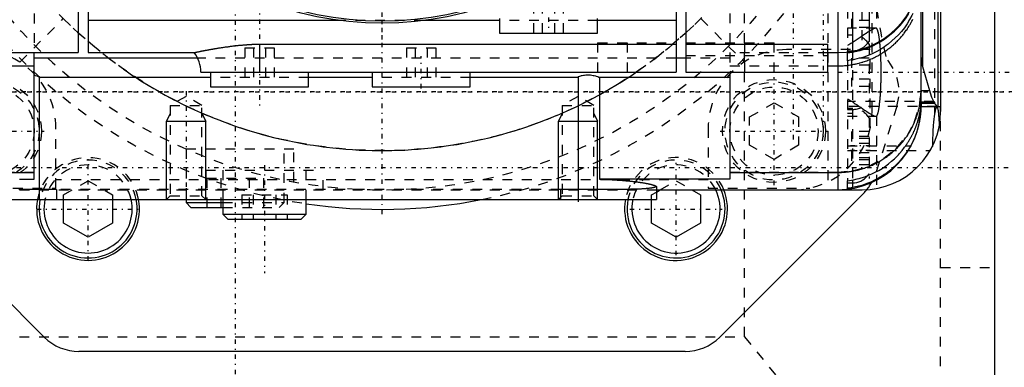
# Model space of a CAD drawing. Extents: x -128 to 128, y -5 to 906.
# Tile 16 of 21: x -37 to 64, y 702 to 737. Entities that reach past the tile are written whole.
import ezdxf

# ---------------------------------------------------------------- set-up
doc = ezdxf.new("R2010")
doc.units = 0
doc.linetypes.add('CENTER', pattern=[1.5, 0.45, -0.5, 0.05, -0.5])
doc.linetypes.add('DASHED', pattern=[2, 1, -1])
for name, color, linetype in [('AM_0', 7, 'CONTINUOUS'), ('AM_10', 7, 'CONTINUOUS'), ('AM_3', 7, 'DASHED'), ('AM_7', 7, 'CENTER')]:
    doc.layers.add(name, color=color, linetype=linetype)

msp = doc.modelspace()

# ---------------------------------------------------------------- linework, layer by layer
at = {"layer": 'AM_0', "color": 7, "linetype": 'CONTINUOUS'}
for p, q in [((46.5, 819.99), (46.5, 720.01)), ((57, 812), (57, 728)), ((56.7, 811.48), (56.7, 728.52)), ((55.14, 807.41), (55.14, 732.59)), ((62.5, 785), (62.5, 675)), ((-31, 758.68), (-31, 734)), ((31, 758.67), (31, 732)), ((-30, 756.25), (-30, 734)), ((30, 756.25), (30, 732)), ((48, 741.8), (48, 734.2)), ((55, 728.97), (55, 742.5)), ((49.7, 740.85), (49.7, 735.15)), ((-4.29, 737.28), (-30, 737.28)), ((12, 737.28), (4.29, 737.28)), ((12, 737.5), (12, 736)), ((22, 736), (22, 737.5)), ((30, 737.28), (22, 737.28)), ((12, 736), (22, 736)), ((-12.5, 734.86), (30, 734.86)), ((-12.5, 734.86), (-12.5, 732)), ((31, 734.86), (45.5, 734.86)), ((45.5, 732), (45.5, 734.86)), ((-46.5, 734), (-31, 734)), ((-35.5, 721.1), (-35.5, 734)), ((-30, 734), (-19.18, 734)), ((45.5, 734), (46.5, 734)), ((47.5, 734.2), (48, 734.2)), ((47.5, 733.18), (47.5, 733.97)), ((-46.5, 732.65), (-35.5, 732.65)), ((-18.82, 733.45), (-35.5, 733.45)), ((31, 733.45), (30, 733.45)), ((45.5, 732.65), (46.5, 732.65)), ((55.14, 732.59), (55.87, 730.12)), ((-35, 731.55), (-35, 719)), ((-18.5, 732), (30, 732)), ((-17.5, 732), (-17.5, 730.5)), ((-7.5, 730.5), (-7.5, 732)), ((-1, 732), (-1, 730.5)), ((9, 730.5), (9, 732)), ((20, 731.55), (20, 719)), ((31, 732), (45.5, 732)), ((35.5, 732), (35.5, 721.09)), ((-17.5, 731.48), (-35, 731.48)), ((-17.5, 730.5), (-7.5, 730.5)), ((-1, 731.48), (-7.5, 731.48)), ((-1, 730.5), (9, 730.5)), ((20, 731.48), (9, 731.48)), ((35.5, 731.48), (22.18, 731.48)), ((22.18, 731.48), (22.18, 721.09)), ((55, 730.12), (55.87, 730.12)), ((55.87, 730.12), (55.87, 730.15)), ((55, 728.97), (56.3, 728.97)), ((55, 728.51), (55, 728.8)), ((56.39, 728.8), (55, 728.8)), ((55, 728.51), (57, 728.51)), ((56.7, 728.52), (57, 728.52)), ((53.44, 724.5), (53.95, 724.5)), ((-46.5, 721.78), (-35.5, 721.78)), ((35.5, 721.78), (46.5, 721.78)), ((35.5, 721.09), (22.18, 721.09)), ((47.5, 720.15), (47.5, 720.93)), ((47.5, 720.7), (48, 720.7)), ((48, 721.01), (48, 720.7)), ((-34.47, 704.96), (-49.14, 719.63)), ((27.99, 720.34), (27.99, 719)), ((27.99, 720.01), (46.5, 720.01)), ((27.99, 720), (49, 720)), ((27.99, 719.76), (28.39, 720)), ((31.61, 720), (32.5, 719.48)), ((32.5, 719.48), (32.5, 716.6)), ((49.14, 719.63), (34.47, 704.96)), ((-42.99, 719), (27.99, 719)), ((-32.5, 716.6), (-32.5, 719)), ((-27.5, 719), (-27.5, 716.6)), ((-20, 719), (-20, 718.7)), ((-20, 718.7), (-19.5, 718.2)), ((-20, 718.7), (-16.25, 718.7)), ((-16.25, 719), (-16.25, 717.5)), ((-7.75, 717.5), (-7.75, 719)), ((27.5, 716.6), (27.5, 719)), ((-19.5, 718.2), (-16.25, 718.2)), ((-16.25, 717.5), (-15.75, 717)), ((-16.25, 717.5), (-7.75, 717.5)), ((-8.25, 717), (-7.75, 717.5)), ((-30, 715.15), (-32.5, 716.6)), ((-27.5, 716.6), (-30, 715.15)), ((-15.75, 717), (-8.25, 717)), ((30, 715.15), (27.5, 716.6)), ((32.5, 716.6), (30, 715.15)), ((30.93, 703.5), (-30.93, 703.5))]:
    msp.add_line(p, q, dxfattribs=at)
for points in [[(54.17, 738, 0), (54.07, 737.79, 0), (53.84, 737.37, 0), (53.58, 736.95, 0), (53.44, 736.75, 0), (53.3, 736.55, 0), (53, 736.17, 0), (52.69, 735.82, 0), (52.37, 735.5, 0), (52.03, 735.19, 0), (51.66, 734.88, 0), (51.46, 734.74, 0), (51.26, 734.6, 0), (50.85, 734.33, 0), (50.43, 734.1, 0), (50.01, 733.89, 0), (49.59, 733.71, 0), (49.15, 733.55, 0), (48.93, 733.48, 0), (48.69, 733.42, 0), (48.22, 733.3, 0), (47.74, 733.22, 0), (47.5, 733.18, 0)], [(47.5, 733.97, 0), (47.72, 734, 0), (48.15, 734.07, 0), (48.57, 734.17, 0), (48.79, 734.22, 0), (48.99, 734.29, 0), (49.39, 734.42, 0), (49.78, 734.57, 0), (50.15, 734.74, 0), (50.53, 734.93, 0), (50.91, 735.15, 0), (51.1, 735.26, 0), (51.28, 735.38, 0), (51.63, 735.64, 0), (51.97, 735.91, 0), (52.29, 736.19, 0), (52.58, 736.47, 0), (52.86, 736.78, 0), (53, 736.94, 0), (53.14, 737.1, 0), (53.4, 737.45, 0), (53.65, 737.81, 0), (53.76, 738, 0)], [(46.5, 732.65, 0), (46.56, 732.65, 0), (46.69, 732.66, 0), (46.81, 732.66, 0), (46.87, 732.66, 0), (46.93, 732.66, 0), (47.06, 732.67, 0), (47.18, 732.68, 0), (47.3, 732.69, 0), (47.43, 732.7, 0), (47.55, 732.72, 0), (47.61, 732.73, 0), (47.67, 732.73, 0), (47.79, 732.75, 0), (47.92, 732.77, 0), (48.04, 732.79, 0), (48.16, 732.81, 0), (48.28, 732.84, 0), (48.34, 732.85, 0), (48.4, 732.87, 0), (48.52, 732.89, 0), (48.64, 732.92, 0), (48.7, 732.94, 0), (48.76, 732.96, 0), (48.88, 732.99, 0), (49, 733.02, 0), (49.05, 733.04, 0), (49.11, 733.06, 0), (49.23, 733.1, 0), (49.35, 733.14, 0), (49.46, 733.18, 0), (49.58, 733.22, 0), (49.69, 733.27, 0), (49.75, 733.29, 0), (49.81, 733.32, 0), (49.92, 733.36, 0), (50.04, 733.41, 0), (50.15, 733.47, 0), (50.26, 733.52, 0), (50.37, 733.57, 0), (50.42, 733.6, 0), (50.48, 733.63, 0), (50.59, 733.69, 0), (50.7, 733.75, 0), (50.8, 733.81, 0), (50.91, 733.87, 0), (51.01, 733.93, 0), (51.07, 733.97, 0), (51.12, 734, 0), (51.22, 734.07, 0), (51.32, 734.13, 0), (51.42, 734.2, 0), (51.52, 734.27, 0), (51.62, 734.35, 0), (51.67, 734.38, 0), (51.72, 734.42, 0), (51.82, 734.5, 0), (51.91, 734.57, 0), (52.01, 734.65, 0), (52.1, 734.73, 0), (52.2, 734.81, 0), (52.24, 734.85, 0), (52.29, 734.9, 0), (52.38, 734.98, 0), (52.47, 735.06, 0), (52.51, 735.11, 0), (52.55, 735.15, 0), (52.64, 735.24, 0), (52.72, 735.33, 0), (52.77, 735.37, 0), (52.81, 735.42, 0), (52.89, 735.51, 0), (52.97, 735.6, 0), (53.05, 735.69, 0), (53.13, 735.79, 0), (53.21, 735.88, 0), (53.24, 735.93, 0), (53.28, 735.98, 0), (53.35, 736.08, 0), (53.43, 736.18, 0), (53.5, 736.28, 0), (53.57, 736.38, 0), (53.63, 736.48, 0), (53.67, 736.53, 0), (53.7, 736.58, 0), (53.77, 736.68, 0), (53.83, 736.79, 0), (53.89, 736.89, 0), (53.95, 737, 0), (54.01, 737.11, 0), (54.04, 737.16, 0), (54.07, 737.22, 0), (54.12, 737.32, 0), (54.18, 737.43, 0)], [(-19.18, 734, 0), (-19.18, 734, 0), (-19.18, 734, 0), (-19.17, 734, 0), (-19.17, 734, 0), (-19.17, 734, 0), (-19.16, 734, 0), (-19.15, 734.01, 0), (-19.15, 734.01, 0), (-19.13, 734.01, 0), (-19.12, 734.01, 0), (-19.12, 734.01, 0), (-19.11, 734.02, 0), (-19.09, 734.02, 0), (-19.08, 734.02, 0), (-19.06, 734.03, 0), (-19.04, 734.03, 0), (-19.02, 734.04, 0), (-19, 734.04, 0), (-18.99, 734.04, 0), (-18.97, 734.05, 0), (-18.94, 734.05, 0), (-18.93, 734.05, 0), (-18.92, 734.06, 0), (-18.89, 734.06, 0), (-18.86, 734.07, 0), (-18.84, 734.07, 0), (-18.82, 734.08, 0), (-18.79, 734.08, 0), (-18.76, 734.09, 0), (-18.72, 734.1, 0), (-18.68, 734.11, 0), (-18.64, 734.11, 0), (-18.62, 734.12, 0), (-18.6, 734.12, 0), (-18.56, 734.13, 0), (-18.52, 734.14, 0), (-18.47, 734.15, 0), (-18.43, 734.16, 0), (-18.38, 734.17, 0), (-18.36, 734.17, 0), (-18.33, 734.18, 0), (-18.28, 734.19, 0), (-18.23, 734.2, 0), (-18.18, 734.21, 0), (-18.13, 734.22, 0), (-18.07, 734.23, 0), (-18.04, 734.23, 0), (-18.01, 734.24, 0), (-17.96, 734.25, 0), (-17.9, 734.26, 0), (-17.84, 734.27, 0), (-17.78, 734.28, 0), (-17.71, 734.3, 0), (-17.68, 734.3, 0), (-17.65, 734.31, 0), (-17.59, 734.32, 0), (-17.52, 734.33, 0), (-17.45, 734.34, 0), (-17.39, 734.36, 0), (-17.32, 734.37, 0), (-17.28, 734.37, 0), (-17.25, 734.38, 0), (-17.17, 734.39, 0), (-17.1, 734.4, 0), (-17.06, 734.41, 0), (-17.03, 734.42, 0), (-16.95, 734.43, 0), (-16.88, 734.44, 0), (-16.84, 734.45, 0), (-16.8, 734.45, 0), (-16.72, 734.47, 0), (-16.64, 734.48, 0), (-16.56, 734.49, 0), (-16.48, 734.5, 0), (-16.4, 734.52, 0), (-16.36, 734.52, 0), (-16.32, 734.53, 0), (-16.24, 734.54, 0), (-16.15, 734.55, 0), (-16.07, 734.57, 0), (-15.98, 734.58, 0), (-15.9, 734.59, 0), (-15.85, 734.6, 0), (-15.81, 734.6, 0), (-15.72, 734.61, 0), (-15.64, 734.63, 0), (-15.55, 734.64, 0), (-15.46, 734.65, 0), (-15.38, 734.66, 0), (-15.33, 734.66, 0), (-15.29, 734.67, 0), (-15.2, 734.68, 0), (-15.12, 734.69, 0), (-15.03, 734.7, 0), (-14.94, 734.71, 0), (-14.86, 734.72, 0), (-14.81, 734.72, 0), (-14.77, 734.73, 0), (-14.68, 734.74, 0), (-14.6, 734.75, 0), (-14.51, 734.75, 0), (-14.42, 734.76, 0), (-14.34, 734.77, 0), (-14.3, 734.77, 0), (-14.25, 734.78, 0), (-14.17, 734.79, 0), (-14.08, 734.79, 0), (-14.04, 734.8, 0), (-14, 734.8, 0), (-13.92, 734.81, 0), (-13.84, 734.81, 0), (-13.79, 734.81, 0), (-13.75, 734.82, 0), (-13.67, 734.82, 0), (-13.58, 734.83, 0), (-13.5, 734.83, 0), (-13.41, 734.84, 0), (-13.33, 734.84, 0), (-13.28, 734.84, 0), (-13.24, 734.85, 0), (-13.16, 734.85, 0), (-13.07, 734.85, 0), (-12.98, 734.85, 0), (-12.89, 734.86, 0), (-12.81, 734.86, 0), (-12.76, 734.86, 0), (-12.72, 734.86, 0), (-12.63, 734.86, 0), (-12.54, 734.86, 0), (-12.5, 734.86, 0)], [(55, 733.5, 0), (55, 733.35, 0), (55.03, 733.04, 0), (55.1, 732.74, 0), (55.14, 732.59, 0)], [(-35.5, 731.69, 0), (-35.41, 731.67, 0), (-35.24, 731.63, 0), (-35.08, 731.58, 0), (-35, 731.55, 0)], [(20, 731.55, 0), (20.06, 731.57, 0), (20.18, 731.61, 0), (20.3, 731.64, 0), (20.36, 731.66, 0), (20.42, 731.67, 0), (20.55, 731.69, 0), (20.67, 731.71, 0), (20.8, 731.72, 0), (20.92, 731.73, 0), (21.04, 731.73, 0), (21.1, 731.73, 0), (21.16, 731.73, 0), (21.28, 731.72, 0), (21.41, 731.7, 0), (21.53, 731.68, 0), (21.66, 731.66, 0), (21.78, 731.62, 0), (21.84, 731.61, 0), (21.9, 731.59, 0), (22.02, 731.55, 0), (22.13, 731.5, 0), (22.18, 731.48, 0)], [(46.5, 721.78, 0), (46.56, 721.78, 0), (46.69, 721.78, 0), (46.81, 721.78, 0), (46.87, 721.78, 0), (46.93, 721.79, 0), (47.06, 721.79, 0), (47.18, 721.8, 0), (47.3, 721.81, 0), (47.43, 721.83, 0), (47.55, 721.84, 0), (47.61, 721.85, 0), (47.67, 721.86, 0), (47.79, 721.87, 0), (47.92, 721.89, 0), (48.04, 721.91, 0), (48.16, 721.94, 0), (48.28, 721.96, 0), (48.34, 721.97, 0), (48.4, 721.99, 0), (48.52, 722.02, 0), (48.64, 722.05, 0), (48.7, 722.06, 0), (48.76, 722.08, 0), (48.88, 722.11, 0), (49, 722.14, 0), (49.06, 722.16, 0), (49.11, 722.18, 0), (49.23, 722.22, 0), (49.35, 722.26, 0), (49.47, 722.3, 0), (49.58, 722.34, 0), (49.7, 722.39, 0), (49.75, 722.41, 0), (49.81, 722.44, 0), (49.92, 722.48, 0), (50.04, 722.53, 0), (50.15, 722.58, 0), (50.26, 722.64, 0), (50.37, 722.69, 0), (50.42, 722.72, 0), (50.48, 722.75, 0), (50.59, 722.81, 0), (50.7, 722.86, 0), (50.8, 722.93, 0), (50.91, 722.99, 0), (51.01, 723.05, 0), (51.07, 723.08, 0), (51.12, 723.12, 0), (51.22, 723.18, 0), (51.32, 723.25, 0), (51.43, 723.32, 0), (51.53, 723.39, 0), (51.63, 723.46, 0), (51.67, 723.5, 0), (51.72, 723.54, 0), (51.82, 723.61, 0), (51.92, 723.69, 0), (52.01, 723.77, 0), (52.1, 723.85, 0), (52.2, 723.93, 0), (52.24, 723.97, 0), (52.29, 724.01, 0), (52.38, 724.09, 0), (52.47, 724.18, 0), (52.51, 724.22, 0), (52.55, 724.26, 0), (52.64, 724.35, 0), (52.72, 724.44, 0), (52.77, 724.48, 0), (52.81, 724.53, 0), (52.89, 724.62, 0), (52.97, 724.71, 0), (53.05, 724.8, 0), (53.13, 724.9, 0), (53.21, 724.99, 0), (53.24, 725.04, 0), (53.28, 725.09, 0), (53.35, 725.19, 0), (53.43, 725.29, 0), (53.5, 725.38, 0), (53.57, 725.49, 0), (53.64, 725.59, 0), (53.67, 725.64, 0), (53.7, 725.69, 0), (53.77, 725.79, 0), (53.83, 725.9, 0), (53.89, 726, 0), (53.95, 726.11, 0), (54.01, 726.21, 0), (54.04, 726.27, 0), (54.07, 726.32, 0), (54.12, 726.43, 0), (54.18, 726.54, 0), (54.23, 726.65, 0), (54.28, 726.76, 0), (54.33, 726.87, 0), (54.35, 726.93, 0), (54.38, 726.98, 0), (54.42, 727.1, 0), (54.47, 727.21, 0), (54.51, 727.32, 0), (54.55, 727.44, 0), (54.59, 727.55, 0), (54.61, 727.61, 0), (54.62, 727.67, 0), (54.66, 727.79, 0), (54.69, 727.9, 0), (54.71, 727.96, 0), (54.73, 728.02, 0), (54.76, 728.14, 0), (54.78, 728.26, 0), (54.8, 728.32, 0), (54.81, 728.37, 0), (54.84, 728.49, 0), (54.86, 728.61, 0), (54.88, 728.73, 0), (54.9, 728.85, 0), (54.92, 728.97, 0), (54.93, 729.03, 0), (54.94, 729.09, 0), (54.95, 729.21, 0), (54.96, 729.33, 0), (54.97, 729.45, 0), (54.98, 729.58, 0), (54.99, 729.7, 0), (54.99, 729.76, 0), (54.99, 729.82, 0), (55, 729.94, 0), (55, 730.06, 0), (55, 730.12, 0)], [(55.87, 730.15, 0), (55.94, 729.91, 0), (56.08, 729.47, 0), (56.23, 729.11, 0), (56.3, 728.97, 0)], [(53.44, 724.5, 0), (53.46, 724.53, 0), (53.49, 724.58, 0), (53.53, 724.63, 0), (53.55, 724.66, 0), (53.57, 724.68, 0), (53.6, 724.74, 0), (53.63, 724.79, 0), (53.67, 724.84, 0), (53.7, 724.9, 0), (53.74, 724.95, 0), (53.75, 724.98, 0), (53.77, 725, 0), (53.8, 725.06, 0), (53.83, 725.11, 0), (53.87, 725.17, 0), (53.9, 725.22, 0), (53.93, 725.28, 0), (53.94, 725.3, 0), (53.96, 725.33, 0), (53.99, 725.39, 0), (54.02, 725.44, 0), (54.03, 725.47, 0), (54.05, 725.5, 0), (54.08, 725.55, 0), (54.11, 725.61, 0), (54.12, 725.63, 0), (54.13, 725.66, 0), (54.16, 725.72, 0), (54.19, 725.77, 0), (54.22, 725.83, 0), (54.24, 725.88, 0), (54.27, 725.94, 0), (54.28, 725.97, 0), (54.29, 725.99, 0), (54.32, 726.05, 0), (54.34, 726.1, 0), (54.37, 726.16, 0), (54.39, 726.21, 0), (54.41, 726.27, 0), (54.42, 726.29, 0), (54.43, 726.32, 0), (54.46, 726.38, 0), (54.48, 726.43, 0), (54.5, 726.48, 0), (54.52, 726.54, 0), (54.54, 726.59, 0), (54.55, 726.62, 0), (54.56, 726.64, 0), (54.58, 726.7, 0), (54.59, 726.75, 0), (54.61, 726.8, 0), (54.63, 726.86, 0), (54.65, 726.91, 0), (54.65, 726.93, 0), (54.66, 726.96, 0), (54.68, 727.01, 0), (54.69, 727.06, 0), (54.71, 727.11, 0), (54.72, 727.16, 0), (54.74, 727.21, 0), (54.74, 727.23, 0), (54.75, 727.26, 0), (54.76, 727.31, 0), (54.78, 727.36, 0), (54.78, 727.38, 0), (54.79, 727.4, 0), (54.8, 727.45, 0), (54.81, 727.5, 0), (54.82, 727.52, 0), (54.82, 727.54, 0), (54.83, 727.59, 0), (54.84, 727.63, 0), (54.85, 727.68, 0), (54.86, 727.72, 0), (54.87, 727.76, 0), (54.87, 727.79, 0), (54.88, 727.81, 0), (54.89, 727.85, 0), (54.89, 727.89, 0), (54.9, 727.93, 0), (54.91, 727.97, 0), (54.91, 728.01, 0), (54.92, 728.03, 0), (54.92, 728.05, 0), (54.93, 728.09, 0), (54.93, 728.13, 0), (54.94, 728.16, 0), (54.94, 728.2, 0), (54.95, 728.24, 0), (54.95, 728.25, 0), (54.95, 728.27, 0), (54.96, 728.3, 0), (54.96, 728.34, 0), (54.96, 728.37, 0), (54.97, 728.4, 0), (54.97, 728.43, 0), (54.97, 728.45, 0), (54.97, 728.46, 0), (54.98, 728.49, 0), (54.98, 728.52, 0), (54.98, 728.55, 0), (54.98, 728.58, 0), (54.99, 728.6, 0), (54.99, 728.62, 0), (54.99, 728.63, 0), (54.99, 728.65, 0), (54.99, 728.68, 0), (54.99, 728.69, 0), (54.99, 728.7, 0), (54.99, 728.72, 0), (54.99, 728.74, 0), (54.99, 728.76, 0), (54.99, 728.77, 0), (55, 728.79, 0), (55, 728.8, 0), (55, 728.82, 0), (55, 728.84, 0), (55, 728.86, 0), (55, 728.86, 0), (55, 728.87, 0), (55, 728.89, 0), (55, 728.9, 0), (55, 728.91, 0), (55, 728.92, 0), (55, 728.94, 0), (55, 728.94, 0), (55, 728.95, 0), (55, 728.96, 0), (55, 728.96, 0), (55, 728.97, 0)], [(55, 728.8, 0), (55, 728.79, 0), (55, 728.77, 0), (55, 728.76, 0), (55, 728.75, 0), (55, 728.74, 0), (55, 728.72, 0), (55, 728.7, 0), (55, 728.68, 0), (55, 728.66, 0), (55, 728.64, 0), (55, 728.63, 0), (55, 728.62, 0), (55, 728.59, 0), (55, 728.57, 0), (55, 728.55, 0), (55, 728.52, 0), (55, 728.5, 0), (55, 728.49, 0), (55, 728.47, 0), (55, 728.45, 0), (54.99, 728.42, 0), (54.99, 728.41, 0), (54.99, 728.39, 0), (54.99, 728.37, 0), (54.99, 728.34, 0), (54.99, 728.32, 0), (54.99, 728.31, 0), (54.99, 728.28, 0), (54.99, 728.25, 0), (54.99, 728.22, 0), (54.98, 728.19, 0), (54.98, 728.16, 0), (54.98, 728.14, 0), (54.98, 728.13, 0), (54.98, 728.09, 0), (54.98, 728.06, 0), (54.97, 728.03, 0), (54.97, 727.99, 0), (54.97, 727.96, 0), (54.97, 727.94, 0), (54.97, 727.92, 0), (54.96, 727.89, 0), (54.96, 727.85, 0), (54.96, 727.82, 0), (54.95, 727.78, 0), (54.95, 727.74, 0), (54.95, 727.72, 0), (54.94, 727.7, 0), (54.94, 727.66, 0), (54.94, 727.63, 0), (54.93, 727.59, 0), (54.93, 727.55, 0), (54.92, 727.51, 0), (54.92, 727.49, 0), (54.92, 727.47, 0), (54.91, 727.42, 0), (54.9, 727.38, 0), (54.9, 727.34, 0), (54.89, 727.3, 0), (54.89, 727.26, 0), (54.88, 727.24, 0), (54.88, 727.21, 0), (54.87, 727.17, 0), (54.86, 727.13, 0), (54.86, 727.11, 0), (54.86, 727.08, 0), (54.85, 727.04, 0), (54.84, 727, 0), (54.84, 726.97, 0), (54.83, 726.95, 0), (54.82, 726.91, 0), (54.81, 726.86, 0), (54.8, 726.82, 0), (54.79, 726.77, 0), (54.78, 726.72, 0), (54.78, 726.7, 0), (54.77, 726.68, 0), (54.76, 726.63, 0), (54.75, 726.58, 0), (54.74, 726.54, 0), (54.73, 726.49, 0), (54.72, 726.44, 0), (54.71, 726.42, 0), (54.7, 726.39, 0), (54.69, 726.34, 0), (54.68, 726.3, 0), (54.66, 726.25, 0), (54.65, 726.2, 0), (54.64, 726.15, 0), (54.63, 726.13, 0), (54.62, 726.1, 0), (54.61, 726.05, 0), (54.59, 726, 0), (54.57, 725.95, 0), (54.56, 725.9, 0), (54.54, 725.85, 0), (54.53, 725.83, 0), (54.52, 725.81, 0), (54.51, 725.76, 0), (54.49, 725.71, 0), (54.47, 725.66, 0), (54.45, 725.61, 0), (54.44, 725.56, 0), (54.43, 725.53, 0), (54.42, 725.51, 0), (54.4, 725.46, 0), (54.38, 725.41, 0), (54.37, 725.38, 0), (54.36, 725.36, 0), (54.34, 725.31, 0), (54.32, 725.26, 0), (54.3, 725.23, 0), (54.29, 725.21, 0), (54.27, 725.16, 0), (54.25, 725.11, 0), (54.23, 725.06, 0), (54.21, 725.01, 0), (54.18, 724.96, 0), (54.17, 724.94, 0), (54.16, 724.91, 0), (54.14, 724.86, 0), (54.11, 724.81, 0), (54.09, 724.77, 0), (54.06, 724.72, 0), (54.04, 724.67, 0), (54.02, 724.64, 0), (54.01, 724.62, 0), (53.99, 724.57, 0), (53.96, 724.52, 0), (53.95, 724.5, 0)], [(56.3, 728.97, 0), (56.3, 728.98, 0), (56.31, 728.99, 0), (56.32, 729, 0), (56.32, 729, 0)], [(56.32, 729, 0), (56.33, 729, 0), (56.33, 729, 0), (56.33, 729, 0), (56.34, 728.99, 0), (56.34, 728.99, 0), (56.34, 728.99, 0), (56.35, 728.98, 0), (56.35, 728.97, 0), (56.35, 728.96, 0), (56.36, 728.95, 0), (56.36, 728.95, 0), (56.36, 728.94, 0), (56.37, 728.93, 0), (56.37, 728.92, 0), (56.37, 728.9, 0), (56.38, 728.89, 0), (56.38, 728.87, 0), (56.38, 728.86, 0), (56.38, 728.85, 0), (56.39, 728.83, 0), (56.39, 728.81, 0), (56.39, 728.8, 0)], [(56.39, 728.8, 0), (56.44, 728.73, 0), (56.55, 728.61, 0), (56.65, 728.54, 0), (56.7, 728.52, 0)], [(53.95, 724.5, 0), (53.83, 724.3, 0), (53.59, 723.91, 0), (53.33, 723.54, 0), (53.19, 723.36, 0), (53.05, 723.18, 0), (52.76, 722.85, 0), (52.46, 722.54, 0), (52.14, 722.24, 0), (51.8, 721.95, 0), (51.44, 721.68, 0), (51.25, 721.55, 0), (51.06, 721.42, 0), (50.67, 721.19, 0), (50.27, 720.98, 0), (49.87, 720.79, 0), (49.48, 720.63, 0), (49.06, 720.49, 0), (48.84, 720.42, 0), (48.62, 720.36, 0), (48.18, 720.26, 0), (47.73, 720.18, 0), (47.5, 720.15, 0)], [(47.5, 720.93, 0), (47.7, 720.96, 0), (48.1, 721.03, 0), (48.5, 721.12, 0), (48.69, 721.17, 0), (48.89, 721.22, 0), (49.26, 721.34, 0), (49.63, 721.48, 0), (49.97, 721.62, 0), (50.32, 721.79, 0), (50.68, 721.98, 0), (50.85, 722.08, 0), (51.02, 722.19, 0), (51.36, 722.42, 0), (51.69, 722.66, 0), (52, 722.91, 0), (52.29, 723.17, 0), (52.56, 723.44, 0), (52.69, 723.57, 0), (52.82, 723.72, 0), (53.07, 724.02, 0), (53.32, 724.34, 0), (53.44, 724.5, 0)], [(56.16, 724.43, 0), (56.12, 724.35, 0), (56.05, 724.21, 0), (55.97, 724.07, 0), (55.93, 724, 0)], [(-37, 721.09, 0), (-36.95, 721.09, 0), (-36.85, 721.09, 0), (-36.75, 721.1, 0), (-36.65, 721.1, 0), (-36.55, 721.1, 0), (-36.45, 721.1, 0), (-36.4, 721.1, 0), (-36.35, 721.1, 0), (-36.25, 721.1, 0), (-36.15, 721.1, 0), (-36.05, 721.1, 0), (-35.95, 721.1, 0), (-35.85, 721.1, 0), (-35.8, 721.1, 0), (-35.75, 721.1, 0), (-35.65, 721.1, 0), (-35.55, 721.1, 0), (-35.5, 721.1, 0)], [(22.18, 721.09, 0), (22.22, 721.09, 0), (22.31, 721.08, 0), (22.39, 721.08, 0), (22.44, 721.08, 0), (22.48, 721.08, 0), (22.56, 721.08, 0), (22.65, 721.07, 0), (22.73, 721.07, 0), (22.82, 721.07, 0), (22.9, 721.06, 0), (22.95, 721.06, 0), (22.99, 721.06, 0), (23.07, 721.06, 0), (23.16, 721.05, 0), (23.24, 721.05, 0), (23.32, 721.04, 0), (23.41, 721.04, 0), (23.45, 721.04, 0), (23.49, 721.03, 0), (23.57, 721.03, 0), (23.65, 721.03, 0), (23.69, 721.02, 0), (23.74, 721.02, 0), (23.82, 721.02, 0), (23.9, 721.01, 0), (23.94, 721.01, 0), (23.98, 721, 0), (24.06, 721, 0), (24.14, 720.99, 0), (24.21, 720.99, 0), (24.29, 720.98, 0), (24.37, 720.98, 0), (24.41, 720.97, 0), (24.45, 720.97, 0), (24.52, 720.96, 0), (24.6, 720.96, 0), (24.67, 720.95, 0), (24.75, 720.95, 0), (24.82, 720.94, 0), (24.86, 720.94, 0), (24.89, 720.93, 0), (24.96, 720.93, 0), (25.04, 720.92, 0), (25.11, 720.91, 0), (25.18, 720.9, 0), (25.24, 720.9, 0), (25.28, 720.89, 0), (25.31, 720.89, 0), (25.38, 720.88, 0), (25.45, 720.88, 0), (25.51, 720.87, 0), (25.58, 720.86, 0), (25.64, 720.85, 0), (25.67, 720.85, 0), (25.7, 720.85, 0), (25.76, 720.84, 0), (25.83, 720.83, 0), (25.89, 720.82, 0), (25.95, 720.82, 0), (26, 720.81, 0), (26.03, 720.81, 0), (26.06, 720.8, 0), (26.12, 720.79, 0), (26.18, 720.79, 0), (26.2, 720.78, 0), (26.23, 720.78, 0), (26.29, 720.77, 0), (26.34, 720.76, 0), (26.37, 720.76, 0), (26.4, 720.75, 0), (26.45, 720.75, 0), (26.51, 720.74, 0), (26.56, 720.73, 0), (26.61, 720.72, 0), (26.66, 720.71, 0), (26.69, 720.71, 0), (26.71, 720.7, 0), (26.76, 720.7, 0), (26.81, 720.69, 0), (26.86, 720.68, 0), (26.91, 720.67, 0), (26.95, 720.66, 0), (26.97, 720.66, 0), (27, 720.65, 0), (27.04, 720.64, 0), (27.09, 720.64, 0), (27.13, 720.63, 0), (27.17, 720.62, 0), (27.21, 720.61, 0), (27.23, 720.61, 0), (27.25, 720.6, 0), (27.29, 720.59, 0), (27.33, 720.58, 0), (27.37, 720.58, 0), (27.4, 720.57, 0), (27.44, 720.56, 0), (27.45, 720.55, 0), (27.47, 720.55, 0), (27.5, 720.54, 0), (27.54, 720.53, 0), (27.57, 720.52, 0), (27.6, 720.52, 0), (27.63, 720.51, 0), (27.64, 720.5, 0), (27.65, 720.5, 0), (27.68, 720.49, 0), (27.71, 720.48, 0), (27.72, 720.48, 0), (27.73, 720.47, 0), (27.75, 720.47, 0), (27.78, 720.46, 0), (27.79, 720.45, 0), (27.8, 720.45, 0), (27.82, 720.44, 0), (27.84, 720.43, 0), (27.86, 720.43, 0), (27.87, 720.42, 0), (27.89, 720.41, 0), (27.9, 720.41, 0), (27.9, 720.4, 0), (27.92, 720.39, 0), (27.93, 720.39, 0), (27.94, 720.38, 0), (27.95, 720.37, 0), (27.96, 720.37, 0), (27.97, 720.36, 0), (27.97, 720.36, 0), (27.98, 720.35, 0), (27.98, 720.34, 0), (27.99, 720.34, 0)]]:
    msp.add_polyline3d(points, dxfattribs=at)
for radius in [33, 32.8]:
    msp.add_circle((0, 770), radius, dxfattribs=at)
for centre, radius, start, end in [((46.5, 742.5), 8.5, 270, 0), ((48, 736.2), 2, 270, 328.2117), ((-21.5, 732.1), 3, 358.0898, 39.2965), ((46.5, 728.51), 8.5, 270, 0), ((49, 728), 8, 270, 0), ((48, 722.7), 2, 270, 321.3499), ((30, 718.04), 5.25, 169.4638, 21.9213), ((30, 718.04), 5, 168.9305, 23.079), ((30, 718.04), 4.5, 167.6822, 25.8207), ((45.6, 723.17), 5, 315, 320.8659), ((-30, 718.04), 5.25, 169.4638, 10.5362), ((-30, 718.04), 5, 168.9305, 11.0695), ((-30, 718.04), 4.5, 167.6822, 12.3178), ((0, 770), 52, 261.4288, 281.2547), ((-30.93, 708.5), 5, 225, 270), ((30.93, 708.5), 5, 270, 315)]:
    msp.add_arc(centre, radius, start, end, dxfattribs=at)
at = {"layer": 'AM_10', "color": 7, "linetype": 'CONTINUOUS'}
for p, q in [((-21.62, 727.8), (-22, 727)), ((-18.38, 727.8), (-18, 727)), ((18.38, 727.8), (18, 727)), ((21.62, 727.8), (22, 727)), ((-22, 719), (-22, 727)), ((-22, 727), (-18, 727)), ((-18, 719), (-18, 727)), ((18, 719), (18, 727)), ((18, 727), (22, 727)), ((22, 719), (22, 727))]:
    msp.add_line(p, q, dxfattribs=at)
at = {"layer": 'AM_3', "color": 6, "linetype": 'DASHED'}
for p, q in [((45.5, 820), (45.5, 720)), ((56.36, 812.39), (56.36, 727.61)), ((35.5, 808), (35.5, 732)), ((-35.5, 805.99), (-35.5, 734)), ((48.97, 804.29), (48.97, 734.31)), ((50.47, 798.5), (50.47, 736.48)), ((47.5, 742.5), (47.5, 733.97)), ((50, 728), (50, 742.5)), ((37, 705), (37, 741)), ((15.5, 736), (15.5, 740)), ((16.38, 736), (16.38, 740)), ((17.62, 736), (17.62, 740)), ((18.5, 736), (18.5, 740)), ((47.9, 739.44), (47.9, 736.56)), ((-36.96, 733.04), (-32.53, 737.47)), ((4.29, 737.28), (-4.29, 737.28)), ((22, 737.28), (12, 737.28)), ((32.53, 737.47), (36.96, 733.04)), ((49.7, 737.28), (47.9, 737.28)), ((49.7, 736.56), (47.9, 736.56)), ((50.4, 736.5), (47.5, 736.5)), ((48, 735.8), (47.5, 735.8)), ((22, 735), (22, 732)), ((22, 735), (30, 735)), ((25, 735), (25, 732)), ((31, 735), (40, 735)), ((37, 735), (37, 732)), ((40, 732), (40, 735)), ((49.7, 734.85), (49.7, 729.15)), ((-14, 734.5), (-11, 734.5)), ((-14, 734.5), (-14, 730.5)), ((-13.12, 734.5), (-13.12, 730.5)), ((-11.88, 734.5), (-11.88, 730.5)), ((-11, 734.5), (-11, 730.5)), ((2.5, 734.5), (5.5, 734.5)), ((2.5, 734.5), (2.5, 730.5)), ((3.38, 734.5), (3.38, 730.5)), ((4.62, 734.5), (4.62, 730.5)), ((5.5, 734.5), (5.5, 730.5)), ((31, 733.7), (45.5, 733.7)), ((45.5, 733.98), (35.5, 733.98)), ((49.82, 734.31), (41.28, 734.31)), ((48, 734.2), (48, 721.01)), ((49.82, 726.33), (49.82, 734.31)), ((30, 733.45), (-18.82, 733.45)), ((35.5, 733.45), (31, 733.45)), ((35.5, 732.65), (45.5, 732.65)), ((47.5, 733.18), (47.5, 720.93)), ((47.9, 733.44), (47.9, 730.56)), ((49.7, 733.44), (47.9, 733.44)), ((49.7, 732.72), (47.9, 732.72)), ((-7.5, 731.48), (-17.5, 731.48)), ((9, 731.48), (-1, 731.48)), ((49.7, 731.28), (47.9, 731.28)), ((49.7, 730.56), (47.9, 730.56)), ((-20, 729.54), (-21.62, 728.6)), ((-18.38, 728.6), (-20, 729.54)), ((20, 729.54), (18.38, 728.6)), ((21.62, 728.6), (20, 729.54)), ((55, 730.15), (55.87, 730.15)), ((-21.62, 728.6), (-21.62, 719.38)), ((-21.62, 728.6), (-18.38, 728.6)), ((-18.38, 719.38), (-18.38, 728.6)), ((18.38, 728.6), (18.38, 719.38)), ((18.38, 728.6), (21.62, 728.6)), ((21.62, 719.38), (21.62, 728.6)), ((37.5, 727.44), (40, 728.89)), ((40, 728.89), (42.5, 727.44)), ((56.32, 729), (47.5, 729)), ((56.63, 728.5), (47.5, 728.5)), ((52.53, 728.52), (50.37, 721.67)), ((57, 690), (57, 728.52)), ((48, 728.3), (47.5, 728.3)), ((47.5, 728.2), (48, 728.2)), ((48, 727.8), (47.5, 727.8)), ((47.5, 727.5), (50.4, 727.5)), ((50.47, 727.52), (50.47, 720.14)), ((37.5, 724.56), (37.5, 727.44)), ((42.5, 727.44), (42.5, 724.56)), ((49.7, 727.35), (49.7, 721.15)), ((-33.28, 720.18), (-33.28, 726.31)), ((33.28, 726.31), (33.28, 720.18)), ((47.9, 725.94), (47.9, 722.56)), ((49.7, 725.94), (47.9, 725.94)), ((40, 723.11), (37.5, 724.56)), ((42.5, 724.56), (40, 723.11)), ((47.5, 724.5), (53.44, 724.5)), ((49.7, 725.44), (47.9, 725.44)), ((49.7, 725.22), (47.9, 725.22)), ((49.7, 724.72), (47.9, 724.72)), ((-20, 724.17), (-20, 719)), ((-19.99, 724.17), (-9, 724.17)), ((-10, 718.7), (-10, 724.17)), ((-9, 720.82), (-9, 724.17)), ((47.5, 724), (55.93, 724)), ((49.7, 723.78), (47.9, 723.78)), ((49.7, 723.28), (47.9, 723.28)), ((49.7, 723.06), (47.9, 723.06)), ((49.7, 722.56), (47.9, 722.56)), ((-46.5, 721.81), (-35.5, 721.81)), ((-18, 722), (-18, 720)), ((-18, 722), (-6, 722)), ((-16.25, 722), (-16.25, 719)), ((-7.75, 719), (-7.75, 722)), ((-6, 720), (-6, 722)), ((35.5, 721.81), (46.5, 721.81)), ((33.28, 721.03), (-33.28, 721.03)), ((-32.5, 719.48), (-30, 720.93)), ((-30, 720.93), (-27.5, 719.48)), ((-17.89, 721.2), (-12.11, 721.2)), ((-17.89, 721.2), (-17.89, 718.2)), ((-16.44, 721.2), (-16.44, 718.2)), ((-13.56, 721.2), (-13.56, 718.2)), ((-12.11, 721.2), (-12.11, 718.2)), ((28.39, 720), (30, 720.93)), ((30, 720.93), (31.61, 720)), ((48, 720.7), (48, 720.2)), ((-43.67, 720.18), (-33.28, 720.18)), ((-42.99, 720.01), (27.99, 720.01)), ((-42.99, 720), (27.99, 720)), ((-33.22, 720.02), (-33.22, 719)), ((18.22, 720.02), (-33.22, 720.02)), ((-32.5, 719), (-32.5, 719.48)), ((-27.5, 719.48), (-27.5, 719)), ((-14.31, 719.5), (-9.69, 719.5)), ((-14.31, 719.5), (-14.31, 717)), ((-13.15, 719.5), (-13.15, 717)), ((-10.85, 719.5), (-10.85, 717)), ((-9.69, 719.5), (-9.69, 717)), ((18.22, 720.02), (18.22, 719)), ((27.5, 719.48), (27.99, 719.76)), ((27.5, 719), (27.5, 719.48)), ((33.28, 720.18), (43.67, 720.18)), ((47.5, 720.2), (48, 720.2)), ((47.5, 720.15), (47.5, 720)), ((-21.62, 719.38), (-22, 719)), ((-21.62, 719.38), (-18.38, 719.38)), ((-18, 719), (-18.38, 719.38)), ((-16.25, 718.7), (-10, 718.7)), ((-10.5, 718.2), (-10, 718.7)), ((18.38, 719.38), (18, 719)), ((18.38, 719.38), (21.62, 719.38)), ((22, 719), (21.62, 719.38)), ((-16.25, 718.2), (-10.5, 718.2)), ((57, 712.08), (62.5, 712.08)), ((-37, 705), (37, 705)), ((37, 705), (46.69, 693))]:
    msp.add_line(p, q, dxfattribs=at)
msp.add_lwpolyline([(46.5, 721.81), (48.16, 721.97), (49.75, 722.45), (51.22, 723.22), (52.51, 724.25), (53.57, 725.52), (54.35, 726.96), (54.84, 728.53), (55, 730.15)], dxfattribs=at)
for points in [[(-32.53, 737.47, 0), (-31.08, 736.09, 0), (-28, 733.51, 0), (-26.11, 732.13, 0), (-25.56, 731.75, 0), (-25, 731.38, 0), (-24.72, 731.2, 0), (-24.43, 731.03, 0), (-23.86, 730.67, 0), (-23.29, 730.33, 0), (-23, 730.16, 0), (-22.71, 730, 0), (-22.13, 729.67, 0), (-21.54, 729.35, 0), (-21.24, 729.2, 0), (-20.94, 729.04, 0), (-20.35, 728.74, 0), (-19.74, 728.45, 0), (-19.14, 728.17, 0), (-18.53, 727.9, 0), (-17.91, 727.63, 0), (-17.6, 727.5, 0), (-17.29, 727.37, 0), (-16.67, 727.13, 0), (-16.05, 726.89, 0), (-15.42, 726.66, 0), (-14.79, 726.44, 0), (-14.15, 726.23, 0), (-13.83, 726.13, 0), (-13.51, 726.03, 0), (-12.87, 725.84, 0), (-12.23, 725.66, 0), (-11.58, 725.48, 0), (-10.93, 725.32, 0), (-10.28, 725.16, 0), (-9.96, 725.09, 0), (-9.63, 725.02, 0), (-8.97, 724.88, 0), (-8.32, 724.76, 0), (-7.66, 724.64, 0), (-7, 724.54, 0), (-6.34, 724.44, 0), (-6, 724.39, 0), (-5.67, 724.35, 0), (-5.01, 724.27, 0), (-4.34, 724.21, 0), (-3.68, 724.15, 0), (-3.01, 724.1, 0), (-2.34, 724.06, 0), (-2.01, 724.04, 0), (-1.67, 724.03, 0), (-1, 724.01, 0), (-0.33, 724, 0), (0, 724, 0), (0.33, 724, 0), (1, 724.01, 0), (1.67, 724.03, 0), (2.01, 724.04, 0), (2.34, 724.06, 0), (3.01, 724.1, 0), (3.68, 724.15, 0), (4.34, 724.21, 0), (5.01, 724.27, 0), (5.67, 724.35, 0), (6, 724.39, 0), (6.34, 724.44, 0), (7, 724.54, 0), (7.66, 724.64, 0), (8.32, 724.76, 0), (8.97, 724.88, 0), (9.63, 725.02, 0), (9.96, 725.09, 0), (10.28, 725.16, 0), (10.93, 725.32, 0), (11.58, 725.48, 0), (12.23, 725.66, 0), (12.87, 725.84, 0), (13.51, 726.03, 0), (13.83, 726.13, 0), (14.15, 726.23, 0), (14.79, 726.44, 0), (15.42, 726.66, 0), (16.05, 726.89, 0), (16.67, 727.13, 0), (17.29, 727.37, 0), (17.6, 727.5, 0), (17.91, 727.63, 0), (18.53, 727.9, 0), (19.14, 728.17, 0), (19.74, 728.45, 0), (20.35, 728.74, 0), (20.94, 729.04, 0), (21.24, 729.2, 0), (21.54, 729.35, 0), (22.13, 729.67, 0), (22.71, 730, 0), (23, 730.16, 0), (23.29, 730.33, 0), (23.86, 730.67, 0), (24.43, 731.03, 0), (24.72, 731.2, 0), (25, 731.38, 0), (25.56, 731.75, 0), (26.11, 732.13, 0), (28, 733.51, 0), (31.08, 736.09, 0), (32.53, 737.47, 0)], [(50.4, 736.5, 0), (50.39, 736.5, 0), (50.38, 736.5, 0), (50.37, 736.5, 0), (50.37, 736.5, 0), (50.36, 736.5, 0), (50.35, 736.49, 0), (50.34, 736.49, 0), (50.33, 736.49, 0), (50.31, 736.49, 0), (50.3, 736.48, 0), (50.29, 736.48, 0), (50.29, 736.48, 0), (50.27, 736.47, 0), (50.26, 736.47, 0), (50.24, 736.46, 0), (50.23, 736.46, 0), (50.21, 736.45, 0), (50.2, 736.45, 0), (50.19, 736.44, 0), (50.18, 736.43, 0), (50.16, 736.43, 0), (50.15, 736.42, 0), (50.14, 736.42, 0), (50.12, 736.41, 0), (50.11, 736.4, 0), (50.1, 736.39, 0), (50.09, 736.39, 0), (50.07, 736.38, 0), (50.05, 736.37, 0), (50.03, 736.36, 0), (50.01, 736.35, 0), (49.99, 736.34, 0), (49.98, 736.33, 0), (49.97, 736.32, 0), (49.95, 736.31, 0), (49.93, 736.3, 0), (49.85, 736.26, 0), (49.72, 736.17, 0), (49.57, 736.08, 0), (49.41, 735.97, 0), (49.33, 735.92, 0), (49.24, 735.86, 0), (49.07, 735.74, 0), (48.88, 735.61, 0), (48.69, 735.48, 0), (48.49, 735.34, 0), (48.28, 735.21, 0), (48.17, 735.14, 0), (48.06, 735.07, 0), (47.84, 734.93, 0), (47.62, 734.79, 0), (47.5, 734.72, 0)], [(50.47, 736.48, 0), (50.46, 736.49, 0), (50.44, 736.49, 0), (50.41, 736.5, 0), (50.4, 736.5, 0)], [(50.47, 727.52, 0), (50.47, 727.53, 0), (50.49, 727.54, 0), (50.5, 727.56, 0), (50.51, 727.57, 0), (50.52, 727.58, 0), (50.53, 727.61, 0), (50.54, 727.64, 0), (50.56, 727.67, 0), (50.57, 727.7, 0), (50.58, 727.74, 0), (50.59, 727.76, 0), (50.6, 727.78, 0), (50.61, 727.83, 0), (50.62, 727.87, 0), (50.64, 727.93, 0), (50.65, 727.98, 0), (50.66, 728.04, 0), (50.67, 728.06, 0), (50.67, 728.09, 0), (50.68, 728.16, 0), (50.7, 728.22, 0), (50.7, 728.26, 0), (50.71, 728.29, 0), (50.72, 728.36, 0), (50.73, 728.44, 0), (50.74, 728.47, 0), (50.74, 728.51, 0), (50.75, 728.59, 0), (50.76, 728.67, 0), (50.77, 728.76, 0), (50.78, 728.84, 0), (50.79, 728.93, 0), (50.8, 728.98, 0), (50.8, 729.02, 0), (50.81, 729.11, 0), (50.82, 729.21, 0), (50.83, 729.31, 0), (50.84, 729.41, 0), (50.84, 729.51, 0), (50.85, 729.56, 0), (50.85, 729.61, 0), (50.86, 729.72, 0), (50.87, 729.82, 0), (50.87, 729.93, 0), (50.88, 730.04, 0), (50.88, 730.15, 0), (50.89, 730.21, 0), (50.89, 730.27, 0), (50.9, 730.38, 0), (50.9, 730.49, 0), (50.9, 730.61, 0), (50.91, 730.73, 0), (50.91, 730.85, 0), (50.91, 730.91, 0), (50.92, 730.97, 0), (50.92, 731.09, 0), (50.92, 731.21, 0), (50.92, 731.33, 0), (50.93, 731.45, 0), (50.93, 731.57, 0), (50.93, 731.63, 0), (50.93, 731.69, 0), (50.93, 731.82, 0), (50.93, 731.94, 0), (50.93, 732, 0), (50.93, 732.06, 0), (50.93, 732.18, 0), (50.93, 732.31, 0), (50.93, 732.37, 0), (50.93, 732.43, 0), (50.93, 732.55, 0), (50.92, 732.67, 0), (50.92, 732.79, 0), (50.92, 732.91, 0), (50.92, 733.03, 0), (50.91, 733.09, 0), (50.91, 733.15, 0), (50.91, 733.27, 0), (50.9, 733.39, 0), (50.9, 733.51, 0), (50.9, 733.62, 0), (50.89, 733.73, 0), (50.89, 733.79, 0), (50.88, 733.85, 0), (50.88, 733.96, 0), (50.87, 734.07, 0), (50.87, 734.18, 0), (50.86, 734.28, 0), (50.85, 734.39, 0), (50.85, 734.44, 0), (50.84, 734.49, 0), (50.84, 734.59, 0), (50.83, 734.69, 0), (50.82, 734.79, 0), (50.81, 734.89, 0), (50.8, 734.98, 0), (50.8, 735.02, 0), (50.79, 735.07, 0), (50.78, 735.16, 0), (50.77, 735.24, 0), (50.76, 735.33, 0), (50.75, 735.41, 0), (50.74, 735.49, 0), (50.74, 735.53, 0), (50.73, 735.56, 0), (50.72, 735.64, 0), (50.71, 735.71, 0), (50.7, 735.74, 0), (50.7, 735.78, 0), (50.68, 735.84, 0), (50.67, 735.91, 0), (50.67, 735.94, 0), (50.66, 735.96, 0), (50.65, 736.02, 0), (50.64, 736.07, 0), (50.62, 736.13, 0), (50.61, 736.17, 0), (50.6, 736.22, 0), (50.59, 736.24, 0), (50.58, 736.26, 0), (50.57, 736.3, 0), (50.56, 736.33, 0), (50.54, 736.36, 0), (50.53, 736.39, 0), (50.52, 736.42, 0), (50.51, 736.43, 0), (50.5, 736.44, 0), (50.49, 736.46, 0), (50.47, 736.47, 0), (50.47, 736.48, 0)], [(47.5, 729.28, 0), (47.62, 729.21, 0), (47.84, 729.07, 0), (48.06, 728.93, 0), (48.17, 728.86, 0), (48.28, 728.79, 0), (48.49, 728.66, 0), (48.69, 728.52, 0), (48.88, 728.39, 0), (49.07, 728.26, 0), (49.24, 728.14, 0), (49.33, 728.08, 0), (49.41, 728.03, 0), (49.57, 727.92, 0), (49.72, 727.83, 0), (49.85, 727.74, 0), (49.93, 727.7, 0), (49.95, 727.69, 0), (49.97, 727.68, 0), (49.98, 727.67, 0), (49.99, 727.66, 0), (50.01, 727.65, 0), (50.03, 727.64, 0), (50.05, 727.63, 0), (50.07, 727.62, 0), (50.09, 727.61, 0), (50.1, 727.61, 0), (50.11, 727.6, 0), (50.12, 727.59, 0), (50.14, 727.58, 0), (50.15, 727.58, 0), (50.16, 727.57, 0), (50.18, 727.57, 0), (50.19, 727.56, 0), (50.2, 727.55, 0), (50.21, 727.55, 0), (50.23, 727.54, 0), (50.24, 727.54, 0), (50.26, 727.53, 0), (50.27, 727.53, 0), (50.29, 727.52, 0), (50.29, 727.52, 0), (50.3, 727.52, 0), (50.31, 727.51, 0), (50.33, 727.51, 0), (50.34, 727.51, 0), (50.35, 727.51, 0), (50.36, 727.5, 0), (50.37, 727.5, 0), (50.37, 727.5, 0), (50.38, 727.5, 0), (50.39, 727.5, 0), (50.4, 727.5, 0)], [(56.63, 728.5, 0), (56.62, 728.5, 0), (56.61, 728.49, 0), (56.6, 728.48, 0), (56.59, 728.48, 0), (56.58, 728.47, 0), (56.57, 728.45, 0), (56.55, 728.42, 0), (56.54, 728.38, 0), (56.52, 728.35, 0), (56.51, 728.3, 0), (56.5, 728.28, 0), (56.49, 728.25, 0), (56.48, 728.19, 0), (56.46, 728.13, 0), (56.44, 728.07, 0), (56.43, 727.99, 0), (56.41, 727.92, 0), (56.41, 727.88, 0), (56.4, 727.83, 0), (56.38, 727.75, 0), (56.37, 727.66, 0), (56.36, 727.61, 0)], [(56.88, 726.61, 0), (56.87, 726.71, 0), (56.87, 726.89, 0), (56.86, 727.07, 0), (56.85, 727.15, 0), (56.85, 727.23, 0), (56.84, 727.39, 0), (56.83, 727.54, 0), (56.82, 727.68, 0), (56.81, 727.81, 0), (56.79, 727.94, 0), (56.79, 727.99, 0), (56.78, 728.05, 0), (56.76, 728.15, 0), (56.75, 728.24, 0), (56.73, 728.31, 0), (56.71, 728.38, 0), (56.7, 728.43, 0), (56.69, 728.45, 0), (56.68, 728.46, 0), (56.66, 728.49, 0), (56.64, 728.5, 0), (56.63, 728.5, 0)], [(50.4, 727.5, 0), (50.41, 727.5, 0), (50.44, 727.51, 0), (50.46, 727.51, 0), (50.47, 727.52, 0)], [(56.36, 727.61, 0), (56.35, 727.55, 0), (56.33, 727.41, 0), (56.32, 727.27, 0), (56.31, 727.2, 0), (56.3, 727.13, 0), (56.28, 726.97, 0), (56.27, 726.81, 0), (56.25, 726.65, 0), (56.24, 726.48, 0), (56.23, 726.3, 0), (56.22, 726.21, 0), (56.22, 726.12, 0), (56.2, 725.93, 0), (56.19, 725.74, 0), (56.19, 725.54, 0), (56.18, 725.35, 0), (56.17, 725.15, 0), (56.17, 725.04, 0), (56.17, 724.94, 0), (56.16, 724.74, 0), (56.16, 724.53, 0), (56.16, 724.43, 0)], [(-33.22, 720.02, 0), (-33.29, 720.02, 0), (-33.41, 720.02, 0), (-33.54, 720.02, 0), (-33.6, 720.02, 0), (-33.67, 720.02, 0), (-33.79, 720.02, 0), (-33.92, 720.02, 0), (-34.05, 720.02, 0), (-34.17, 720.02, 0), (-34.3, 720.02, 0), (-34.36, 720.02, 0), (-34.43, 720.02, 0), (-34.55, 720.02, 0), (-34.68, 720.02, 0), (-34.8, 720.02, 0), (-34.93, 720.02, 0), (-35.05, 720.02, 0), (-35.11, 720.02, 0), (-35.18, 720.02, 0), (-35.3, 720.02, 0), (-35.43, 720.02, 0), (-35.49, 720.02, 0), (-35.55, 720.02, 0), (-35.68, 720.02, 0), (-35.8, 720.02, 0), (-35.87, 720.02, 0), (-35.93, 720.02, 0), (-36.06, 720.02, 0), (-36.18, 720.02, 0), (-36.31, 720.02, 0), (-36.44, 720.02, 0), (-36.57, 720.02, 0), (-36.63, 720.02, 0), (-36.69, 720.02, 0), (-36.82, 720.02, 0), (-36.95, 720.02, 0), (-37.07, 720.02, 0)], [(27.99, 720.34, 0), (27.98, 720.34, 0), (27.97, 720.33, 0), (27.96, 720.32, 0), (27.96, 720.31, 0), (27.95, 720.31, 0), (27.93, 720.3, 0), (27.92, 720.29, 0), (27.9, 720.28, 0), (27.87, 720.27, 0), (27.85, 720.26, 0), (27.84, 720.25, 0), (27.82, 720.25, 0), (27.8, 720.24, 0), (27.77, 720.23, 0), (27.73, 720.22, 0), (27.7, 720.22, 0), (27.66, 720.21, 0), (27.64, 720.2, 0), (27.62, 720.2, 0), (27.58, 720.19, 0), (27.54, 720.19, 0), (27.52, 720.18, 0), (27.5, 720.18, 0), (27.45, 720.17, 0), (27.4, 720.16, 0), (27.38, 720.16, 0), (27.35, 720.16, 0), (27.3, 720.15, 0), (27.24, 720.14, 0), (27.19, 720.14, 0), (27.13, 720.13, 0), (27.07, 720.13, 0), (27.04, 720.12, 0), (27.01, 720.12, 0), (26.94, 720.12, 0), (26.88, 720.11, 0), (26.81, 720.11, 0), (26.74, 720.1, 0), (26.67, 720.1, 0), (26.63, 720.1, 0), (26.6, 720.09, 0), (26.52, 720.09, 0), (26.45, 720.08, 0), (26.37, 720.08, 0), (26.29, 720.08, 0), (26.21, 720.07, 0), (26.17, 720.07, 0), (26.13, 720.07, 0), (26.05, 720.07, 0), (25.97, 720.06, 0), (25.88, 720.06, 0), (25.8, 720.06, 0), (25.71, 720.06, 0), (25.67, 720.05, 0), (25.62, 720.05, 0), (25.54, 720.05, 0), (25.44, 720.05, 0), (25.35, 720.05, 0), (25.26, 720.04, 0), (25.16, 720.04, 0), (25.11, 720.04, 0), (25.06, 720.04, 0), (24.96, 720.04, 0), (24.86, 720.04, 0), (24.81, 720.04, 0), (24.76, 720.04, 0), (24.66, 720.03, 0), (24.55, 720.03, 0), (24.5, 720.03, 0), (24.44, 720.03, 0), (24.34, 720.03, 0), (24.23, 720.03, 0), (24.12, 720.03, 0), (24, 720.03, 0), (23.89, 720.03, 0), (23.83, 720.02, 0), (23.77, 720.02, 0), (23.66, 720.02, 0), (23.54, 720.02, 0), (23.42, 720.02, 0), (23.3, 720.02, 0), (23.18, 720.02, 0), (23.12, 720.02, 0), (23.06, 720.02, 0), (22.94, 720.02, 0), (22.82, 720.02, 0), (22.7, 720.02, 0), (22.57, 720.02, 0), (22.45, 720.02, 0), (22.39, 720.02, 0), (22.32, 720.02, 0), (22.2, 720.02, 0), (22.07, 720.02, 0), (21.95, 720.02, 0), (21.82, 720.02, 0), (21.69, 720.02, 0), (21.63, 720.02, 0), (21.57, 720.02, 0), (21.44, 720.02, 0), (21.31, 720.02, 0), (21.18, 720.02, 0), (21.06, 720.02, 0), (20.93, 720.02, 0), (20.87, 720.02, 0), (20.8, 720.02, 0), (20.68, 720.02, 0), (20.55, 720.02, 0), (20.49, 720.02, 0), (20.43, 720.02, 0), (20.3, 720.02, 0), (20.18, 720.02, 0), (20.11, 720.02, 0), (20.05, 720.02, 0), (19.93, 720.02, 0), (19.8, 720.02, 0), (19.68, 720.02, 0), (19.55, 720.02, 0), (19.43, 720.02, 0), (19.36, 720.02, 0), (19.3, 720.02, 0), (19.17, 720.02, 0), (19.05, 720.02, 0), (18.92, 720.02, 0), (18.79, 720.02, 0), (18.67, 720.02, 0), (18.6, 720.02, 0), (18.54, 720.02, 0), (18.41, 720.02, 0), (18.29, 720.02, 0), (18.22, 720.02, 0)]]:
    msp.add_polyline3d(points, dxfattribs=at)
for centre, radius in [((0, 770), 46), ((-40, 726), 5.25), ((-40, 726), 5), ((-40, 726), 4.5), ((40, 726), 5.25), ((40, 726), 5), ((40, 726), 4.5)]:
    msp.add_circle(centre, radius, dxfattribs=at)
for centre, radius, start, end in [((0, 770), 50, 100.9548, 79.0452), ((0, 770), 52, 195.9424, 261.4288), ((0, 770), 52, 281.2547, 344.0576), ((100, 745.46), 50, 183.3939, 194.0144), ((48, 733.8), 2, 31.7883, 90), ((-41.28, 726.31), 8, 0, 90), ((41.28, 726.31), 8, 90, 180), ((47.76, 730.02), 5, 342.4985, 41.7848), ((48, 730.2), 2, 270, 328.2117), ((42, 728), 8, 270, 0), ((48, 726.3), 2, 31.7883, 90), ((-30, 718.04), 5.25, 10.5362, 169.4638), ((-30, 718.04), 5, 11.0695, 168.9305), ((-30, 718.04), 4.5, 12.3178, 167.6822), ((30, 718.04), 5.25, 21.9213, 169.4638), ((30, 718.04), 5, 23.079, 168.9305), ((30, 718.04), 4.5, 25.8207, 167.6822), ((45.6, 723.17), 5, 320.8659, 342.4985), ((48, 722.7), 2, 321.3499, 328.2117)]:
    msp.add_arc(centre, radius, start, end, dxfattribs=at)
at = {"layer": 'AM_7', "color": 4, "linetype": 'CENTER'}
for p, q in [((-15, 847.33), (-15, 692.67)), ((42, 725.15), (42, 831.85)), ((45, 831.85), (45, 725.15)), ((0, 717.5), (0, 822.5)), ((-12.5, 811.8), (-12.5, 728.2)), ((0, 735.35), (0, 804.65)), ((17, 737.58), (17, 735.92)), ((4, 730.35), (4, 733.65)), ((40, 720.49), (40, 731.51)), ((46.5, 732), (68.5, 732)), ((-119.9, 730), (119.9, 730)), ((73.7, 730), (-75.7, 730)), ((-20, 730.06), (-20, 718.47)), ((20, 730.06), (20, 718.47)), ((-45.51, 726), (-34.49, 726)), ((34.49, 726), (45.51, 726)), ((49.81, 724.5), (47.39, 724.5)), ((49.81, 724), (47.39, 724)), ((-30, 712.79), (-30, 723.29)), ((-12, 722.5), (-12, 711.5)), ((30, 713.32), (30, 722.76)), ((82.5, 722.24), (-82.5, 722.24)), ((-35.25, 718.04), (-24.75, 718.04)), ((25.28, 718.04), (34.72, 718.04))]:
    msp.add_line(p, q, dxfattribs=at)

doc.saveas('drawing.dxf')
